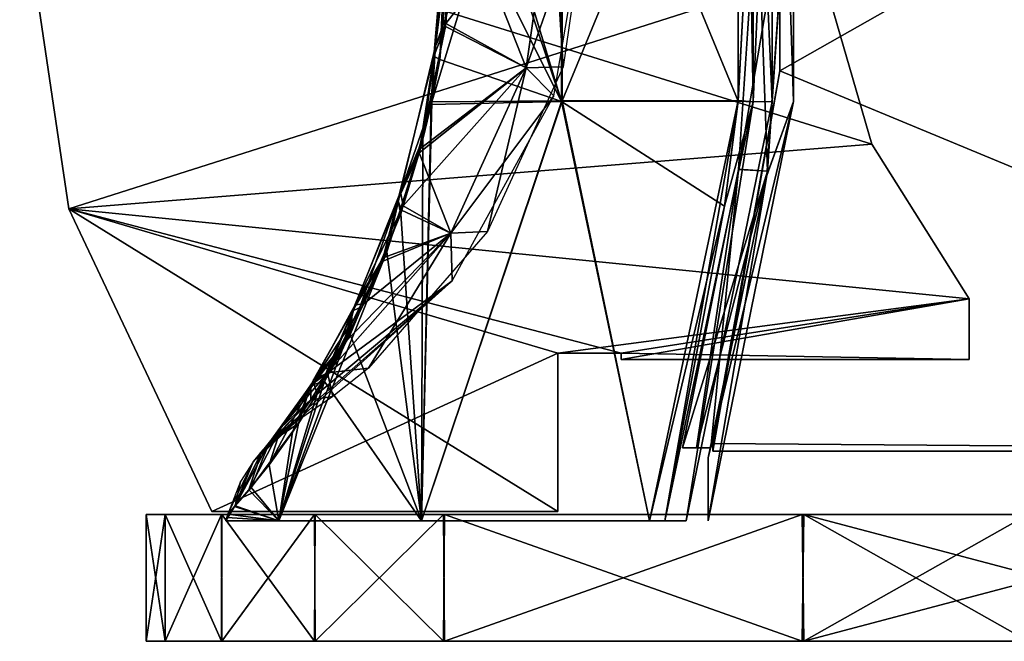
# Model space of a CAD drawing. Header units: millimetres. Extents: x -115 to 115, y -44 to 583.
# Tile 1 of 102: x -112 to -81, y -44 to -24. Entities that reach past the tile are written whole.
import ezdxf

# ---------------------------------------------------------------- set-up
doc = ezdxf.new("R2010")
doc.units = ezdxf.units.MM
doc.header["$LTSCALE"] = 67.002822
for name, color, linetype in [('10', 7, 'CONTINUOUS'), ('14', 7, 'CONTINUOUS'), ('16', 7, 'CONTINUOUS'), ('39', 7, 'CONTINUOUS'), ('40', 7, 'CONTINUOUS'), ('42', 7, 'CONTINUOUS'), ('43', 7, 'CONTINUOUS'), ('44', 7, 'CONTINUOUS'), ('45', 7, 'CONTINUOUS'), ('46', 7, 'CONTINUOUS'), ('47', 7, 'CONTINUOUS'), ('48', 7, 'CONTINUOUS'), ('49', 7, 'CONTINUOUS'), ('50', 7, 'CONTINUOUS'), ('51', 7, 'CONTINUOUS'), ('52', 7, 'CONTINUOUS'), ('69', 7, 'CONTINUOUS'), ('70', 7, 'CONTINUOUS'), ('71', 7, 'CONTINUOUS'), ('72', 7, 'CONTINUOUS'), ('8', 7, 'CONTINUOUS'), ('9', 7, 'CONTINUOUS')]:
    doc.layers.add(name, color=color, linetype=linetype)

msp = doc.modelspace()

# ---------------------------------------------------------------- linework, layer by layer
at = {"layer": '10', "color": 7, "linetype": 'Continuous'}
for points in [[(-110.95, -30.15, 1.5), (-112.5, -19.7, 1.5), (-110.95, -30.15, -1.5), (-110.95, -30.15, 1.5)], [(-112.5, -19.7, 1.5), (-112.5, -19.7, -1.5), (-110.95, -30.15, -1.5), (-112.5, -19.7, 1.5)], [(-106.433, -39.7, 1.5), (-110.95, -30.15, 1.5), (-106.433, -39.7, -1.5), (-106.433, -39.7, 1.5)], [(-110.95, -30.15, 1.5), (-110.95, -30.15, -1.5), (-106.433, -39.7, -1.5), (-110.95, -30.15, 1.5)]]:
    msp.add_3dface(points, dxfattribs=at)
at = {"layer": '14', "color": 7, "linetype": 'Continuous'}
for points in [[(-88.49, -14.011, -52.75), (-46.5, -2, -52.75), (-88.49, -25.789, -52.75), (-88.49, -14.011, -52.75)], [(-88.49, -25.789, -52.75), (-46.5, -2, -52.75), (-59.5, -37.8, -52.75), (-88.49, -25.789, -52.75)], [(-90.6, -37.554, -52.75), (-88.49, -25.789, -52.75), (-90.6, -37.8, -52.75), (-90.6, -37.554, -52.75)], [(-90.6, -37.8, -52.75), (-88.49, -25.789, -52.75), (-59.5, -37.8, -52.75), (-90.6, -37.8, -52.75)]]:
    msp.add_3dface(points, dxfattribs=at)
at = {"layer": '16', "color": 7, "linetype": 'Continuous'}
for points in [[(-52.5, -25.5, 52.75), (-50, -23, 52.75), (-90.6, -2, 52.75), (-52.5, -25.5, 52.75)], [(-52.5, -32.8, 52.75), (-52.5, -25.5, 52.75), (-90.6, -2, 52.75), (-52.5, -32.8, 52.75)], [(-59.5, -37.8, 52.75), (-52.5, -32.8, 52.75), (-90.6, -2, 52.75), (-59.5, -37.8, 52.75)], [(-88.49, -14.011, 52.75), (-59.5, -37.8, 52.75), (-90.6, -2, 52.75), (-88.49, -14.011, 52.75)], [(-88.49, -25.789, 52.75), (-59.5, -37.8, 52.75), (-88.49, -14.011, 52.75), (-88.49, -25.789, 52.75)], [(-90.6, -37.554, 52.75), (-59.5, -37.8, 52.75), (-88.49, -25.789, 52.75), (-90.6, -37.554, 52.75)], [(-90.6, -37.8, 52.75), (-59.5, -37.8, 52.75), (-90.6, -37.554, 52.75), (-90.6, -37.8, 52.75)]]:
    msp.add_3dface(points, dxfattribs=at)
at = {"layer": '39', "color": 7, "linetype": 'Continuous'}
for points in [[(-89.323, -13.236, -53.831), (-89.323, -26.764, -53.831), (-89.447, -20, -53.275), (-89.323, -13.236, -53.831)], [(-88.726, -13.242, -54.163), (-88.726, -26.758, -54.163), (-89.323, -13.236, -53.831), (-88.726, -13.242, -54.163)], [(-89.323, -13.236, -53.831), (-88.726, -26.758, -54.163), (-89.323, -26.764, -53.831), (-89.323, -13.236, -53.831)], [(-89.447, -20, -53.275), (-89.323, -26.764, -53.831), (-89.8, -26.729, -53.268), (-89.447, -20, -53.275)], [(-89.323, -26.764, -53.831), (-92.118, -40, -53.792), (-89.8, -26.729, -53.268), (-89.323, -26.764, -53.831)], [(-89.8, -26.729, -53.268), (-92.118, -40, -53.792), (-90.237, -30.061, -53.259), (-89.8, -26.729, -53.268)], [(-89.323, -26.764, -53.831), (-91.448, -40, -54.163), (-92.118, -40, -53.792), (-89.323, -26.764, -53.831)], [(-88.726, -26.758, -54.163), (-91.448, -40, -54.163), (-89.323, -26.764, -53.831), (-88.726, -26.758, -54.163)], [(-90.237, -30.061, -53.259), (-92.118, -40, -53.792), (-92.602, -40, -53.213), (-90.237, -30.061, -53.259)]]:
    msp.add_3dface(points, dxfattribs=at)
at = {"layer": '40', "color": 7, "linetype": 'Continuous'}
for points in [[(-99.02, -24.056, -31.327), (-95.379, -13.247, -42.017), (-99.483, -26.766, -30.45), (-99.02, -24.056, -31.327)], [(-99.483, -26.766, -30.45), (-95.379, -13.247, -42.017), (-95.362, -26.739, -42.055), (-99.483, -26.766, -30.45)], [(-95.379, -13.247, -42.017), (-89.801, -13.258, -53.268), (-95.362, -26.739, -42.055), (-95.379, -13.247, -42.017)], [(-89.801, -13.258, -53.268), (-89.8, -26.729, -53.268), (-95.362, -26.739, -42.055), (-89.801, -13.258, -53.268)], [(-89.801, -13.258, -53.268), (-89.447, -20, -53.275), (-89.8, -26.729, -53.268), (-89.801, -13.258, -53.268)], [(-95.362, -26.739, -42.055), (-92.602, -40, -53.213), (-99.806, -40, -37.288), (-95.362, -26.739, -42.055)], [(-99.483, -26.766, -30.45), (-95.362, -26.739, -42.055), (-99.806, -40, -37.288), (-99.483, -26.766, -30.45)], [(-89.8, -26.729, -53.268), (-92.602, -40, -53.213), (-95.362, -26.739, -42.055), (-89.8, -26.729, -53.268)], [(-89.8, -26.729, -53.268), (-90.237, -30.061, -53.259), (-92.602, -40, -53.213), (-89.8, -26.729, -53.268)], [(-99.76, -27.945, -29.903), (-99.483, -26.766, -30.45), (-99.806, -40, -37.288), (-99.76, -27.945, -29.903)], [(-100.902, -31.507, -27.458), (-99.76, -27.945, -29.903), (-99.806, -40, -37.288), (-100.902, -31.507, -27.458)], [(-102.327, -34.627, -23.833), (-100.902, -31.507, -27.458), (-104.309, -40, -20.398), (-102.327, -34.627, -23.833)], [(-104.309, -40, -20.398), (-100.902, -31.507, -27.458), (-99.806, -40, -37.288), (-104.309, -40, -20.398)], [(-103.099, -35.991, -21.479), (-102.327, -34.627, -23.833), (-104.309, -40, -20.398), (-103.099, -35.991, -21.479)], [(-103.878, -37.2, -18.682), (-103.099, -35.991, -21.479), (-104.309, -40, -20.398), (-103.878, -37.2, -18.682)], [(-104.62, -38.226, -15.378), (-103.878, -37.2, -18.682), (-104.309, -40, -20.398), (-104.62, -38.226, -15.378)], [(-105.256, -39.02, -11.587), (-104.62, -38.226, -15.378), (-104.309, -40, -20.398), (-105.256, -39.02, -11.587)], [(-105.71, -39.543, -7.415), (-105.256, -39.02, -11.587), (-104.309, -40, -20.398), (-105.71, -39.543, -7.415)], [(-105.959, -39.892, -3), (-105.71, -39.543, -7.415), (-105.989, -40, -3), (-105.959, -39.892, -3)], [(-105.989, -40, -3), (-105.71, -39.543, -7.415), (-104.309, -40, -20.398), (-105.989, -40, -3)], [(-105.929, -39.783, -3), (-105.71, -39.543, -7.415), (-105.959, -39.892, -3), (-105.929, -39.783, -3)]]:
    msp.add_3dface(points, dxfattribs=at)
at = {"layer": '42', "color": 7, "linetype": 'Continuous'}
for points in [[(-96.502, -25.693, -15.93), (-95.686, -20, -16.064), (-99.037, -24.291, -28.194), (-96.502, -25.693, -15.93)], [(-99.037, -24.291, -28.194), (-95.686, -20, -16.064), (-98.746, -20, -28.818), (-99.037, -24.291, -28.194)], [(-95.623, -26.573, -3.001), (-94.512, -20, -3.002), (-96.502, -25.693, -15.93), (-95.623, -26.573, -3.001)], [(-96.502, -25.693, -15.93), (-94.512, -20, -3.002), (-95.686, -20, -16.064), (-96.502, -25.693, -15.93)], [(-99.836, -28.237, -26.315), (-96.502, -25.693, -15.93), (-99.037, -24.291, -28.194), (-99.836, -28.237, -26.315)], [(-98.884, -30.915, -15.54), (-96.502, -25.693, -15.93), (-100.388, -30.053, -24.84), (-98.884, -30.915, -15.54)], [(-100.388, -30.053, -24.84), (-96.502, -25.693, -15.93), (-99.836, -28.237, -26.315), (-100.388, -30.053, -24.84)], [(-98.884, -30.915, -15.54), (-95.623, -26.573, -3.001), (-96.502, -25.693, -15.93), (-98.884, -30.915, -15.54)], [(-98.833, -32.416, -3.001), (-95.623, -26.573, -3.001), (-98.884, -30.915, -15.54), (-98.833, -32.416, -3.001)], [(-100.993, -31.684, -23.008), (-98.884, -30.915, -15.54), (-100.388, -30.053, -24.84), (-100.993, -31.684, -23.008)], [(-102.789, -35.339, -15.099), (-98.833, -32.416, -3.001), (-98.884, -30.915, -15.54), (-102.789, -35.339, -15.099)], [(-102.789, -35.339, -15.099), (-98.884, -30.915, -15.54), (-102.258, -34.395, -18.022), (-102.789, -35.339, -15.099)], [(-102.258, -34.395, -18.022), (-98.884, -30.915, -15.54), (-101.63, -33.144, -20.743), (-102.258, -34.395, -18.022)], [(-101.63, -33.144, -20.743), (-98.884, -30.915, -15.54), (-100.993, -31.684, -23.008), (-101.63, -33.144, -20.743)], [(-103.786, -36.88, -3), (-98.833, -32.416, -3.001), (-103.618, -36.639, -7.406), (-103.786, -36.88, -3)], [(-103.618, -36.639, -7.406), (-98.833, -32.416, -3.001), (-103.286, -36.141, -11.351), (-103.618, -36.639, -7.406)], [(-103.286, -36.141, -11.351), (-98.833, -32.416, -3.001), (-102.789, -35.339, -15.099), (-103.286, -36.141, -11.351)]]:
    msp.add_3dface(points, dxfattribs=at)
at = {"layer": '43', "color": 7, "linetype": 'Continuous'}
for points in [[(-99.02, -24.056, -31.327), (-99.369, -25.005, -29.867), (-98.973, -19.833, -30.638), (-99.02, -24.056, -31.327)], [(-99.369, -25.005, -29.867), (-98.746, -20, -28.818), (-98.973, -19.833, -30.638), (-99.369, -25.005, -29.867)], [(-99.037, -24.291, -28.194), (-98.746, -20, -28.818), (-99.369, -25.005, -29.867), (-99.037, -24.291, -28.194)], [(-99.02, -24.056, -31.327), (-99.483, -26.766, -30.45), (-99.369, -25.005, -29.867), (-99.02, -24.056, -31.327)], [(-99.836, -28.237, -26.315), (-99.037, -24.291, -28.194), (-99.369, -25.005, -29.867), (-99.836, -28.237, -26.315)], [(-99.76, -27.945, -29.903), (-100.472, -29.608, -27.493), (-99.369, -25.005, -29.867), (-99.76, -27.945, -29.903)], [(-100.472, -29.608, -27.493), (-99.836, -28.237, -26.315), (-99.369, -25.005, -29.867), (-100.472, -29.608, -27.493)], [(-99.483, -26.766, -30.45), (-99.76, -27.945, -29.903), (-99.369, -25.005, -29.867), (-99.483, -26.766, -30.45)], [(-99.76, -27.945, -29.903), (-100.902, -31.507, -27.458), (-100.472, -29.608, -27.493), (-99.76, -27.945, -29.903)], [(-100.388, -30.053, -24.84), (-99.836, -28.237, -26.315), (-100.472, -29.608, -27.493), (-100.388, -30.053, -24.84)], [(-100.902, -31.507, -27.458), (-101.898, -33.179, -23.744), (-100.472, -29.608, -27.493), (-100.902, -31.507, -27.458)], [(-101.898, -33.179, -23.744), (-100.388, -30.053, -24.84), (-100.472, -29.608, -27.493), (-101.898, -33.179, -23.744)], [(-100.993, -31.684, -23.008), (-100.388, -30.053, -24.84), (-101.898, -33.179, -23.744), (-100.993, -31.684, -23.008)], [(-100.902, -31.507, -27.458), (-102.327, -34.627, -23.833), (-101.898, -33.179, -23.744), (-100.902, -31.507, -27.458)], [(-101.63, -33.144, -20.743), (-100.993, -31.684, -23.008), (-101.898, -33.179, -23.744), (-101.63, -33.144, -20.743)], [(-102.258, -34.395, -18.022), (-101.63, -33.144, -20.743), (-103.231, -35.593, -19.061), (-102.258, -34.395, -18.022)], [(-103.231, -35.593, -19.061), (-101.63, -33.144, -20.743), (-101.898, -33.179, -23.744), (-103.231, -35.593, -19.061)], [(-103.099, -35.991, -21.479), (-103.231, -35.593, -19.061), (-101.898, -33.179, -23.744), (-103.099, -35.991, -21.479)], [(-102.327, -34.627, -23.833), (-103.099, -35.991, -21.479), (-101.898, -33.179, -23.744), (-102.327, -34.627, -23.833)], [(-102.789, -35.339, -15.099), (-102.258, -34.395, -18.022), (-104.236, -37.049, -13.883), (-102.789, -35.339, -15.099)], [(-104.236, -37.049, -13.883), (-102.258, -34.395, -18.022), (-103.231, -35.593, -19.061), (-104.236, -37.049, -13.883)], [(-103.286, -36.141, -11.351), (-102.789, -35.339, -15.099), (-104.236, -37.049, -13.883), (-103.286, -36.141, -11.351)], [(-103.878, -37.2, -18.682), (-104.62, -38.226, -15.378), (-103.231, -35.593, -19.061), (-103.878, -37.2, -18.682)], [(-104.62, -38.226, -15.378), (-104.236, -37.049, -13.883), (-103.231, -35.593, -19.061), (-104.62, -38.226, -15.378)], [(-103.099, -35.991, -21.479), (-103.878, -37.2, -18.682), (-103.231, -35.593, -19.061), (-103.099, -35.991, -21.479)], [(-103.618, -36.639, -7.406), (-103.286, -36.141, -11.351), (-104.863, -37.828, -8.485), (-103.618, -36.639, -7.406)], [(-104.863, -37.828, -8.485), (-103.286, -36.141, -11.351), (-104.236, -37.049, -13.883), (-104.863, -37.828, -8.485)], [(-103.786, -36.88, -3), (-103.618, -36.639, -7.406), (-105.129, -38.132, -3), (-103.786, -36.88, -3)], [(-105.129, -38.132, -3), (-103.618, -36.639, -7.406), (-104.863, -37.828, -8.485), (-105.129, -38.132, -3)], [(-104.62, -38.226, -15.378), (-105.256, -39.02, -11.587), (-104.236, -37.049, -13.883), (-104.62, -38.226, -15.378)], [(-105.256, -39.02, -11.587), (-104.863, -37.828, -8.485), (-104.236, -37.049, -13.883), (-105.256, -39.02, -11.587)], [(-105.256, -39.02, -11.587), (-105.71, -39.543, -7.415), (-104.863, -37.828, -8.485), (-105.256, -39.02, -11.587)], [(-105.71, -39.543, -7.415), (-105.129, -38.132, -3), (-104.863, -37.828, -8.485), (-105.71, -39.543, -7.415)], [(-105.71, -39.543, -7.415), (-105.929, -39.783, -3), (-105.129, -38.132, -3), (-105.71, -39.543, -7.415)]]:
    msp.add_3dface(points, dxfattribs=at)
at = {"layer": '44', "color": 7, "linetype": 'Continuous'}
for points in [[(-89.202, -20, -50.648), (-89.794, -28.896, -50.646), (-88.273, -20, -52.306), (-89.202, -20, -50.648)], [(-88.273, -20, -52.306), (-89.794, -28.896, -50.646), (-88.88, -28.952, -52.303), (-88.273, -20, -52.306)], [(-89.794, -28.896, -50.646), (-91.563, -37.692, -50.642), (-88.88, -28.952, -52.303), (-89.794, -28.896, -50.646)], [(-91.563, -37.692, -50.642), (-91.117, -37.692, -51.469), (-88.88, -28.952, -52.303), (-91.563, -37.692, -50.642)], [(-91.117, -37.692, -51.469), (-90.663, -37.692, -52.292), (-88.88, -28.952, -52.303), (-91.117, -37.692, -51.469)]]:
    msp.add_3dface(points, dxfattribs=at)
at = {"layer": '45', "color": 7, "linetype": 'Continuous'}
for points in [[(-88.056, -26.757, -53.027), (-88.056, -13.243, -53.027), (-88.272, -19.999, -53.027), (-88.056, -26.757, -53.027)], [(-88.899, -29.086, -53.027), (-88.056, -26.757, -53.027), (-88.272, -19.999, -53.027), (-88.899, -29.086, -53.027)], [(-90.75, -40, -53.027), (-88.056, -26.757, -53.027), (-90.75, -38.006, -53.027), (-90.75, -40, -53.027)], [(-90.75, -38.006, -53.027), (-88.056, -26.757, -53.027), (-88.899, -29.086, -53.027), (-90.75, -38.006, -53.027)]]:
    msp.add_3dface(points, dxfattribs=at)
at = {"layer": '46', "color": 7, "linetype": 'Continuous'}
for points in [[(-89.323, -26.764, 53.831), (-89.323, -13.236, 53.831), (-89.447, -20, 53.275), (-89.323, -26.764, 53.831)], [(-89.323, -26.764, 53.831), (-88.726, -13.242, 54.163), (-89.323, -13.236, 53.831), (-89.323, -26.764, 53.831)], [(-88.726, -26.758, 54.163), (-88.726, -13.242, 54.163), (-89.323, -26.764, 53.831), (-88.726, -26.758, 54.163)], [(-89.801, -26.742, 53.268), (-89.323, -26.764, 53.831), (-89.447, -20, 53.275), (-89.801, -26.742, 53.268)], [(-90.237, -30.058, 53.259), (-89.323, -26.764, 53.831), (-89.801, -26.742, 53.268), (-90.237, -30.058, 53.259)], [(-92.118, -40, 53.792), (-91.448, -40, 54.163), (-89.323, -26.764, 53.831), (-92.118, -40, 53.792)], [(-92.118, -40, 53.792), (-89.323, -26.764, 53.831), (-90.237, -30.058, 53.259), (-92.118, -40, 53.792)], [(-91.448, -40, 54.163), (-88.726, -26.758, 54.163), (-89.323, -26.764, 53.831), (-91.448, -40, 54.163)], [(-92.602, -40, 53.213), (-92.118, -40, 53.792), (-90.237, -30.058, 53.259), (-92.602, -40, 53.213)]]:
    msp.add_3dface(points, dxfattribs=at)
at = {"layer": '47', "color": 7, "linetype": 'Continuous'}
for points in [[(-99.02, -15.944, 31.327), (-95.379, -26.753, 42.017), (-99.483, -13.234, 30.45), (-99.02, -15.944, 31.327)], [(-99.483, -13.234, 30.45), (-95.379, -26.753, 42.017), (-95.362, -13.261, 42.055), (-99.483, -13.234, 30.45)], [(-95.379, -26.753, 42.017), (-89.801, -26.742, 53.268), (-95.362, -13.261, 42.055), (-95.379, -26.753, 42.017)], [(-89.801, -26.742, 53.268), (-89.8, -13.271, 53.268), (-95.362, -13.261, 42.055), (-89.801, -26.742, 53.268)], [(-89.801, -26.742, 53.268), (-89.447, -20, 53.275), (-89.8, -13.271, 53.268), (-89.801, -26.742, 53.268)], [(-98.764, -20, 31.795), (-95.379, -26.753, 42.017), (-99.02, -15.944, 31.327), (-98.764, -20, 31.795)], [(-95.379, -26.753, 42.017), (-98.764, -20, 31.795), (-99.225, -25.432, 30.942), (-95.379, -26.753, 42.017)], [(-99.5, -26.849, 30.417), (-95.379, -26.753, 42.017), (-99.225, -25.432, 30.942), (-99.5, -26.849, 30.417)], [(-90.237, -30.058, 53.259), (-89.801, -26.742, 53.268), (-95.379, -26.753, 42.017), (-90.237, -30.058, 53.259)], [(-99.5, -26.849, 30.417), (-100.462, -30.301, 28.44), (-99.806, -40, 37.288), (-99.5, -26.849, 30.417)], [(-92.602, -40, 53.213), (-95.379, -26.753, 42.017), (-99.806, -40, 37.288), (-92.602, -40, 53.213)], [(-95.379, -26.753, 42.017), (-99.5, -26.849, 30.417), (-99.806, -40, 37.288), (-95.379, -26.753, 42.017)], [(-92.602, -40, 53.213), (-90.237, -30.058, 53.259), (-95.379, -26.753, 42.017), (-92.602, -40, 53.213)], [(-100.462, -30.301, 28.44), (-102.058, -34.109, 24.578), (-99.806, -40, 37.288), (-100.462, -30.301, 28.44)], [(-102.058, -34.109, 24.578), (-102.868, -35.602, 22.22), (-99.806, -40, 37.288), (-102.058, -34.109, 24.578)], [(-102.868, -35.602, 22.22), (-103.693, -36.927, 19.394), (-104.309, -40, 20.398), (-102.868, -35.602, 22.22)], [(-99.806, -40, 37.288), (-102.868, -35.602, 22.22), (-104.309, -40, 20.398), (-99.806, -40, 37.288)], [(-103.693, -36.927, 19.394), (-105.188, -38.939, 12.062), (-104.309, -40, 20.398), (-103.693, -36.927, 19.394)], [(-105.188, -38.939, 12.062), (-105.689, -39.52, 7.673), (-104.309, -40, 20.398), (-105.188, -38.939, 12.062)], [(-105.929, -39.783, 3), (-105.959, -39.892, 3), (-104.309, -40, 20.398), (-105.929, -39.783, 3)], [(-105.689, -39.52, 7.673), (-105.929, -39.783, 3), (-104.309, -40, 20.398), (-105.689, -39.52, 7.673)], [(-105.959, -39.892, 3), (-105.989, -40, 3), (-104.309, -40, 20.398), (-105.959, -39.892, 3)]]:
    msp.add_3dface(points, dxfattribs=at)
at = {"layer": '48', "color": 7, "linetype": 'Continuous'}
for points in [[(-102.284, -34.444, 17.893), (-102.78, -35.323, 15.162), (-103.218, -35.547, 18.645), (-102.284, -34.444, 17.893)], [(-102.78, -35.323, 15.162), (-103.306, -36.172, 11.163), (-103.305, -35.709, 18.742), (-102.78, -35.323, 15.162)], [(-103.218, -35.547, 18.645), (-102.78, -35.323, 15.162), (-103.305, -35.709, 18.742), (-103.218, -35.547, 18.645)], [(-103.693, -36.927, 19.394), (-103.305, -35.709, 18.742), (-104.616, -37.532, 11.029), (-103.693, -36.927, 19.394)], [(-103.305, -35.709, 18.742), (-103.306, -36.172, 11.163), (-104.616, -37.532, 11.029), (-103.305, -35.709, 18.742)], [(-103.306, -36.172, 11.163), (-103.627, -36.653, 7.252), (-104.616, -37.532, 11.029), (-103.306, -36.172, 11.163)], [(-103.627, -36.653, 7.252), (-103.786, -36.88, 3), (-104.616, -37.532, 11.029), (-103.627, -36.653, 7.252)], [(-105.188, -38.939, 12.062), (-103.693, -36.927, 19.394), (-104.616, -37.532, 11.029), (-105.188, -38.939, 12.062)], [(-103.786, -36.88, 3), (-104.377, -37.319, 2.999), (-104.616, -37.532, 11.029), (-103.786, -36.88, 3)], [(-104.377, -37.319, 2.999), (-104.897, -37.841, 2.998), (-104.616, -37.532, 11.029), (-104.377, -37.319, 2.999)], [(-105.689, -39.52, 7.673), (-105.188, -38.939, 12.062), (-104.616, -37.532, 11.029), (-105.689, -39.52, 7.673)], [(-105.689, -39.52, 7.673), (-104.616, -37.532, 11.029), (-105.128, -38.131, 2.999), (-105.689, -39.52, 7.673)], [(-104.616, -37.532, 11.029), (-104.897, -37.841, 2.998), (-105.128, -38.131, 2.999), (-104.616, -37.532, 11.029)], [(-105.689, -39.52, 7.673), (-105.128, -38.131, 2.999), (-105.521, -38.755, 3.002), (-105.689, -39.52, 7.673)], [(-105.929, -39.783, 3), (-105.689, -39.52, 7.673), (-105.521, -38.755, 3.002), (-105.929, -39.783, 3)]]:
    msp.add_3dface(points, dxfattribs=at)
at = {"layer": '49', "color": 7, "linetype": 'Continuous'}
for points in [[(-98.746, -20, 28.818), (-96.502, -25.693, 15.93), (-99.051, -24.389, 28.164), (-98.746, -20, 28.818)], [(-95.686, -20, 16.064), (-96.502, -25.693, 15.93), (-98.746, -20, 28.818), (-95.686, -20, 16.064)], [(-95.686, -20, 16.064), (-95.331, -25.663, 3.001), (-96.502, -25.693, 15.93), (-95.686, -20, 16.064)], [(-94.512, -20, 3.002), (-95.331, -25.663, 3.001), (-95.686, -20, 16.064), (-94.512, -20, 3.002)], [(-99.051, -24.389, 28.164), (-96.502, -25.693, 15.93), (-99.875, -28.378, 26.218), (-99.051, -24.389, 28.164)], [(-96.502, -25.693, 15.93), (-98.884, -30.915, 15.54), (-99.875, -28.378, 26.218), (-96.502, -25.693, 15.93)], [(-96.502, -25.693, 15.93), (-97.719, -30.862, 3.001), (-98.884, -30.915, 15.54), (-96.502, -25.693, 15.93)], [(-95.331, -25.663, 3.001), (-97.719, -30.862, 3.001), (-96.502, -25.693, 15.93), (-95.331, -25.663, 3.001)], [(-99.875, -28.378, 26.218), (-98.884, -30.915, 15.54), (-100.433, -30.184, 24.713), (-99.875, -28.378, 26.218)], [(-100.433, -30.184, 24.713), (-98.884, -30.915, 15.54), (-101.044, -31.809, 22.842), (-100.433, -30.184, 24.713)], [(-101.482, -35.172, 3), (-102.78, -35.323, 15.162), (-98.884, -30.915, 15.54), (-101.482, -35.172, 3)], [(-98.884, -30.915, 15.54), (-102.78, -35.323, 15.162), (-101.044, -31.809, 22.842), (-98.884, -30.915, 15.54)], [(-97.719, -30.862, 3.001), (-101.482, -35.172, 3), (-98.884, -30.915, 15.54), (-97.719, -30.862, 3.001)], [(-101.044, -31.809, 22.842), (-102.78, -35.323, 15.162), (-101.671, -33.23, 20.586), (-101.044, -31.809, 22.842)], [(-102.78, -35.323, 15.162), (-102.284, -34.444, 17.893), (-101.671, -33.23, 20.586), (-102.78, -35.323, 15.162)], [(-103.306, -36.172, 11.163), (-102.78, -35.323, 15.162), (-102.604, -36.067, 3), (-103.306, -36.172, 11.163)], [(-102.604, -36.067, 3), (-102.78, -35.323, 15.162), (-101.482, -35.172, 3), (-102.604, -36.067, 3)], [(-103.786, -36.88, 3), (-103.306, -36.172, 11.163), (-102.604, -36.067, 3), (-103.786, -36.88, 3)], [(-103.786, -36.88, 3), (-103.627, -36.653, 7.252), (-103.306, -36.172, 11.163), (-103.786, -36.88, 3)]]:
    msp.add_3dface(points, dxfattribs=at)
at = {"layer": '50', "color": 7, "linetype": 'Continuous'}
for points in [[(-99.225, -25.432, 30.942), (-98.973, -20.167, 30.638), (-99.421, -25.32, 29.763), (-99.225, -25.432, 30.942)], [(-98.973, -20.167, 30.638), (-99.051, -24.389, 28.164), (-99.421, -25.32, 29.763), (-98.973, -20.167, 30.638)], [(-99.225, -25.432, 30.942), (-98.764, -20, 31.795), (-98.973, -20.167, 30.638), (-99.225, -25.432, 30.942)], [(-98.746, -20, 28.818), (-99.051, -24.389, 28.164), (-98.973, -20.167, 30.638), (-98.746, -20, 28.818)], [(-99.051, -24.389, 28.164), (-99.875, -28.378, 26.218), (-99.421, -25.32, 29.763), (-99.051, -24.389, 28.164)], [(-99.5, -26.849, 30.417), (-99.421, -25.32, 29.763), (-100.557, -29.869, 27.292), (-99.5, -26.849, 30.417)], [(-99.421, -25.32, 29.763), (-99.875, -28.378, 26.218), (-100.557, -29.869, 27.292), (-99.421, -25.32, 29.763)], [(-99.5, -26.849, 30.417), (-99.225, -25.432, 30.942), (-99.421, -25.32, 29.763), (-99.5, -26.849, 30.417)], [(-100.462, -30.301, 28.44), (-99.5, -26.849, 30.417), (-100.557, -29.869, 27.292), (-100.462, -30.301, 28.44)], [(-99.875, -28.378, 26.218), (-100.433, -30.184, 24.713), (-100.557, -29.869, 27.292), (-99.875, -28.378, 26.218)], [(-102.058, -34.109, 24.578), (-100.462, -30.301, 28.44), (-100.557, -29.869, 27.292), (-102.058, -34.109, 24.578)], [(-102.058, -34.109, 24.578), (-100.557, -29.869, 27.292), (-101.989, -33.366, 23.469), (-102.058, -34.109, 24.578)], [(-100.557, -29.869, 27.292), (-101.044, -31.809, 22.842), (-101.989, -33.366, 23.469), (-100.557, -29.869, 27.292)], [(-100.433, -30.184, 24.713), (-101.044, -31.809, 22.842), (-100.557, -29.869, 27.292), (-100.433, -30.184, 24.713)], [(-101.044, -31.809, 22.842), (-101.671, -33.23, 20.586), (-101.989, -33.366, 23.469), (-101.044, -31.809, 22.842)], [(-101.671, -33.23, 20.586), (-102.284, -34.444, 17.893), (-101.989, -33.366, 23.469), (-101.671, -33.23, 20.586)], [(-103.305, -35.709, 18.742), (-102.868, -35.602, 22.22), (-101.989, -33.366, 23.469), (-103.305, -35.709, 18.742)], [(-103.218, -35.547, 18.645), (-103.305, -35.709, 18.742), (-101.989, -33.366, 23.469), (-103.218, -35.547, 18.645)], [(-102.284, -34.444, 17.893), (-103.218, -35.547, 18.645), (-101.989, -33.366, 23.469), (-102.284, -34.444, 17.893)], [(-102.868, -35.602, 22.22), (-102.058, -34.109, 24.578), (-101.989, -33.366, 23.469), (-102.868, -35.602, 22.22)], [(-103.693, -36.927, 19.394), (-102.868, -35.602, 22.22), (-103.305, -35.709, 18.742), (-103.693, -36.927, 19.394)]]:
    msp.add_3dface(points, dxfattribs=at)
at = {"layer": '51', "color": 7, "linetype": 'Continuous'}
for points in [[(-89.795, -28.898, 50.646), (-89.202, -20, 50.648), (-88.879, -28.952, 52.305), (-89.795, -28.898, 50.646)], [(-88.879, -28.952, 52.305), (-89.202, -20, 50.648), (-88.273, -20, 52.306), (-88.879, -28.952, 52.305)], [(-91.563, -37.692, 50.642), (-89.795, -28.898, 50.646), (-91.117, -37.692, 51.469), (-91.563, -37.692, 50.642)], [(-91.117, -37.692, 51.469), (-89.795, -28.898, 50.646), (-90.663, -37.692, 52.292), (-91.117, -37.692, 51.469)], [(-90.663, -37.692, 52.292), (-89.795, -28.898, 50.646), (-88.879, -28.952, 52.305), (-90.663, -37.692, 52.292)]]:
    msp.add_3dface(points, dxfattribs=at)
at = {"layer": '52', "color": 7, "linetype": 'Continuous'}
for points in [[(-88.056, -13.243, 53.027), (-88.056, -26.757, 53.027), (-88.272, -20.001, 53.027), (-88.056, -13.243, 53.027)], [(-88.272, -20.001, 53.027), (-88.056, -26.757, 53.027), (-88.898, -29.089, 53.027), (-88.272, -20.001, 53.027)], [(-88.056, -26.757, 53.027), (-90.75, -40.001, 53.027), (-88.898, -29.089, 53.027), (-88.056, -26.757, 53.027)], [(-88.898, -29.089, 53.027), (-90.75, -40.001, 53.027), (-90.75, -38.006, 53.027), (-88.898, -29.089, 53.027)]]:
    msp.add_3dface(points, dxfattribs=at)
at = {"layer": '69', "color": 7, "linetype": 'Continuous'}
for points in [[(-107.901, -43.8, -11.38), (108.5, -43.8), (-108.5, -43.8), (-107.901, -43.8, -11.38)], [(-108.5, -43.8), (108.5, -43.8), (107.901, -43.8, 11.38), (-108.5, -43.8)], [(-107.904, -43.8, 11.357), (-108.5, -43.8), (107.901, -43.8, 11.38), (-107.904, -43.8, 11.357)], [(-106.125, -43.8, 22.574), (-107.904, -43.8, 11.357), (107.901, -43.8, 11.38), (-106.125, -43.8, 22.574)], [(107.904, -43.8, -11.357), (108.5, -43.8), (-107.901, -43.8, -11.38), (107.904, -43.8, -11.357)], [(106.125, -43.8, -22.574), (107.904, -43.8, -11.357), (-107.901, -43.8, -11.38), (106.125, -43.8, -22.574)], [(-106.114, -43.8, -22.621), (106.125, -43.8, -22.574), (-107.901, -43.8, -11.38), (-106.114, -43.8, -22.621)], [(-103.183, -43.8, 33.546), (-106.125, -43.8, 22.574), (106.114, -43.8, 22.621), (-103.183, -43.8, 33.546)], [(106.114, -43.8, 22.621), (-106.125, -43.8, 22.574), (107.901, -43.8, 11.38), (106.114, -43.8, 22.621)], [(103.183, -43.8, -33.546), (106.125, -43.8, -22.574), (-106.114, -43.8, -22.621), (103.183, -43.8, -33.546)], [(-103.161, -43.8, -33.615), (103.183, -43.8, -33.546), (-106.114, -43.8, -22.621), (-103.161, -43.8, -33.615)], [(-99.113, -43.8, 44.146), (-103.183, -43.8, 33.546), (103.161, -43.8, 33.615), (-99.113, -43.8, 44.146)], [(103.161, -43.8, 33.615), (-103.183, -43.8, 33.546), (106.114, -43.8, 22.621), (103.161, -43.8, 33.615)], [(99.113, -43.8, -44.146), (103.183, -43.8, -33.546), (-103.161, -43.8, -33.615), (99.113, -43.8, -44.146)], [(-99.075, -43.8, -44.231), (99.113, -43.8, -44.146), (-103.161, -43.8, -33.615), (-99.075, -43.8, -44.231)], [(-87.784, -43.8, 63.765), (-99.113, -43.8, 44.146), (99.075, -43.8, 44.231), (-87.784, -43.8, 63.765)], [(99.075, -43.8, 44.231), (-99.113, -43.8, 44.146), (103.161, -43.8, 33.615), (99.075, -43.8, 44.231)], [(87.784, -43.8, -63.765), (99.113, -43.8, -44.146), (-99.075, -43.8, -44.231), (87.784, -43.8, -63.765)], [(-87.725, -43.8, -63.846), (87.784, -43.8, -63.765), (-99.075, -43.8, -44.231), (-87.725, -43.8, -63.846)], [(-80.637, -43.8, 72.593), (-87.784, -43.8, 63.765), (87.725, -43.8, 63.846), (-80.637, -43.8, 72.593)], [(87.725, -43.8, 63.846), (-87.784, -43.8, 63.765), (99.075, -43.8, 44.231), (87.725, -43.8, 63.846)], [(80.637, -43.8, -72.593), (87.784, -43.8, -63.765), (-87.725, -43.8, -63.846), (80.637, -43.8, -72.593)], [(-72.554, -43.8, -80.673), (80.637, -43.8, -72.593), (-87.725, -43.8, -63.846), (-72.554, -43.8, -80.673)]]:
    msp.add_3dface(points, dxfattribs=at)
at = {"layer": '70', "color": 7, "linetype": 'Continuous'}
for points in [[(-107.901, -43.8, -11.38), (-108.5, -43.8), (-107.904, -39.8, -11.357), (-107.901, -43.8, -11.38)], [(-107.904, -39.8, -11.357), (-108.5, -43.8), (-108.5, -39.8), (-107.904, -39.8, -11.357)], [(-106.125, -39.8, -22.574), (-107.901, -43.8, -11.38), (-107.904, -39.8, -11.357), (-106.125, -39.8, -22.574)], [(-106.114, -43.8, -22.621), (-107.901, -43.8, -11.38), (-106.125, -39.8, -22.574), (-106.114, -43.8, -22.621)], [(-103.183, -39.8, -33.546), (-106.114, -43.8, -22.621), (-106.125, -39.8, -22.574), (-103.183, -39.8, -33.546)], [(-103.161, -43.8, -33.615), (-106.114, -43.8, -22.621), (-103.183, -39.8, -33.546), (-103.161, -43.8, -33.615)], [(-99.113, -39.8, -44.146), (-103.161, -43.8, -33.615), (-103.183, -39.8, -33.546), (-99.113, -39.8, -44.146)], [(-99.075, -43.8, -44.231), (-103.161, -43.8, -33.615), (-99.113, -39.8, -44.146), (-99.075, -43.8, -44.231)], [(-87.784, -39.8, -63.765), (-99.075, -43.8, -44.231), (-99.113, -39.8, -44.146), (-87.784, -39.8, -63.765)], [(-87.725, -43.8, -63.846), (-99.075, -43.8, -44.231), (-87.784, -39.8, -63.765), (-87.725, -43.8, -63.846)], [(-80.637, -39.8, -72.593), (-87.725, -43.8, -63.846), (-87.784, -39.8, -63.765), (-80.637, -39.8, -72.593)], [(-72.554, -43.8, -80.673), (-87.725, -43.8, -63.846), (-72.605, -39.8, -80.627), (-72.554, -43.8, -80.673)], [(-72.605, -39.8, -80.627), (-87.725, -43.8, -63.846), (-80.637, -39.8, -72.593), (-72.605, -39.8, -80.627)]]:
    msp.add_3dface(points, dxfattribs=at)
at = {"layer": '71', "color": 7, "linetype": 'Continuous'}
for points in [[(-108.5, -43.8), (-107.904, -43.8, 11.357), (-108.5, -39.8), (-108.5, -43.8)], [(-108.5, -39.8), (-107.904, -43.8, 11.357), (-107.901, -39.8, 11.38), (-108.5, -39.8)], [(-107.904, -43.8, 11.357), (-106.125, -43.8, 22.574), (-107.901, -39.8, 11.38), (-107.904, -43.8, 11.357)], [(-107.901, -39.8, 11.38), (-106.125, -43.8, 22.574), (-106.114, -39.8, 22.621), (-107.901, -39.8, 11.38)], [(-106.125, -43.8, 22.574), (-103.183, -43.8, 33.546), (-106.114, -39.8, 22.621), (-106.125, -43.8, 22.574)], [(-106.114, -39.8, 22.621), (-103.183, -43.8, 33.546), (-103.161, -39.8, 33.615), (-106.114, -39.8, 22.621)], [(-103.183, -43.8, 33.546), (-99.113, -43.8, 44.146), (-103.161, -39.8, 33.615), (-103.183, -43.8, 33.546)], [(-103.161, -39.8, 33.615), (-99.113, -43.8, 44.146), (-99.075, -39.8, 44.231), (-103.161, -39.8, 33.615)], [(-99.113, -43.8, 44.146), (-87.784, -43.8, 63.765), (-99.075, -39.8, 44.231), (-99.113, -43.8, 44.146)], [(-99.075, -39.8, 44.231), (-87.784, -43.8, 63.765), (-87.725, -39.8, 63.846), (-99.075, -39.8, 44.231)], [(-87.784, -43.8, 63.765), (-80.637, -43.8, 72.593), (-87.725, -39.8, 63.846), (-87.784, -43.8, 63.765)], [(-80.637, -43.8, 72.593), (-72.605, -43.8, 80.627), (-87.725, -39.8, 63.846), (-80.637, -43.8, 72.593)], [(-87.725, -39.8, 63.846), (-72.605, -43.8, 80.627), (-72.554, -39.8, 80.673), (-87.725, -39.8, 63.846)]]:
    msp.add_3dface(points, dxfattribs=at)
at = {"layer": '72', "color": 7, "linetype": 'Continuous'}
for points in [[(108.5, -39.8), (107.901, -39.8, -11.38), (-108.5, -39.8), (108.5, -39.8)], [(108.5, -39.8), (-108.5, -39.8), (-107.901, -39.8, 11.38), (108.5, -39.8)], [(107.901, -39.8, -11.38), (-107.904, -39.8, -11.357), (-108.5, -39.8), (107.901, -39.8, -11.38)], [(107.901, -39.8, -11.38), (-106.125, -39.8, -22.574), (-107.904, -39.8, -11.357), (107.901, -39.8, -11.38)], [(108.5, -39.8), (-107.901, -39.8, 11.38), (107.904, -39.8, 11.357), (108.5, -39.8)], [(-107.901, -39.8, 11.38), (-106.114, -39.8, 22.621), (106.125, -39.8, 22.574), (-107.901, -39.8, 11.38)], [(-107.901, -39.8, 11.38), (106.125, -39.8, 22.574), (107.904, -39.8, 11.357), (-107.901, -39.8, 11.38)], [(107.901, -39.8, -11.38), (106.114, -39.8, -22.621), (-106.125, -39.8, -22.574), (107.901, -39.8, -11.38)], [(106.114, -39.8, -22.621), (-103.183, -39.8, -33.546), (-106.125, -39.8, -22.574), (106.114, -39.8, -22.621)], [(-106.114, -39.8, 22.621), (-103.161, -39.8, 33.615), (103.183, -39.8, 33.546), (-106.114, -39.8, 22.621)], [(-106.114, -39.8, 22.621), (103.183, -39.8, 33.546), (106.125, -39.8, 22.574), (-106.114, -39.8, 22.621)], [(106.114, -39.8, -22.621), (103.161, -39.8, -33.615), (-103.183, -39.8, -33.546), (106.114, -39.8, -22.621)], [(103.161, -39.8, -33.615), (-99.113, -39.8, -44.146), (-103.183, -39.8, -33.546), (103.161, -39.8, -33.615)], [(-103.161, -39.8, 33.615), (-99.075, -39.8, 44.231), (99.113, -39.8, 44.146), (-103.161, -39.8, 33.615)], [(-103.161, -39.8, 33.615), (99.113, -39.8, 44.146), (103.183, -39.8, 33.546), (-103.161, -39.8, 33.615)], [(103.161, -39.8, -33.615), (99.075, -39.8, -44.231), (-99.113, -39.8, -44.146), (103.161, -39.8, -33.615)], [(99.075, -39.8, -44.231), (-87.784, -39.8, -63.765), (-99.113, -39.8, -44.146), (99.075, -39.8, -44.231)], [(-99.075, -39.8, 44.231), (-87.725, -39.8, 63.846), (87.784, -39.8, 63.765), (-99.075, -39.8, 44.231)], [(-99.075, -39.8, 44.231), (87.784, -39.8, 63.765), (99.113, -39.8, 44.146), (-99.075, -39.8, 44.231)], [(99.075, -39.8, -44.231), (87.725, -39.8, -63.846), (-87.784, -39.8, -63.765), (99.075, -39.8, -44.231)], [(87.725, -39.8, -63.846), (-80.637, -39.8, -72.593), (-87.784, -39.8, -63.765), (87.725, -39.8, -63.846)], [(-87.725, -39.8, 63.846), (-72.554, -39.8, 80.673), (80.637, -39.8, 72.593), (-87.725, -39.8, 63.846)], [(-87.725, -39.8, 63.846), (80.637, -39.8, 72.593), (87.784, -39.8, 63.765), (-87.725, -39.8, 63.846)]]:
    msp.add_3dface(points, dxfattribs=at)
at = {"layer": '8', "color": 7, "linetype": 'Continuous'}
for points in [[(-110.95, -30.15, 1.5), (-87.185, -22.576, 1.5), (-112.5, -19.7, 1.5), (-110.95, -30.15, 1.5)], [(-85.584, -28.107, 1.5), (-87.185, -22.576, 1.5), (-110.95, -30.15, 1.5), (-85.584, -28.107, 1.5)], [(-82.5, -32.985, 1.5), (-85.584, -28.107, 1.5), (-110.95, -30.15, 1.5), (-82.5, -32.985, 1.5)], [(-95.5, -34.7, 1.5), (-82.5, -32.985, 1.5), (-110.95, -30.15, 1.5), (-95.5, -34.7, 1.5)], [(-106.433, -39.7, 1.5), (-95.5, -34.7, 1.5), (-110.95, -30.15, 1.5), (-106.433, -39.7, 1.5)], [(-93.5, -34.7, 1.5), (-82.5, -32.985, 1.5), (-95.5, -34.7, 1.5), (-93.5, -34.7, 1.5)], [(-82.5, -34.9, 1.5), (-82.5, -32.985, 1.5), (-93.5, -34.9, 1.5), (-82.5, -34.9, 1.5)], [(-93.5, -34.9, 1.5), (-82.5, -32.985, 1.5), (-93.5, -34.7, 1.5), (-93.5, -34.9, 1.5)], [(-95.5, -39.7, 1.5), (-95.5, -34.7, 1.5), (-106.433, -39.7, 1.5), (-95.5, -39.7, 1.5)]]:
    msp.add_3dface(points, dxfattribs=at)
at = {"layer": '9', "color": 7, "linetype": 'Continuous'}
for points in [[(-87.185, -22.576, -1.5), (-85.584, -28.107, -1.5), (-112.5, -19.7, -1.5), (-87.185, -22.576, -1.5)], [(-112.5, -19.7, -1.5), (-85.584, -28.107, -1.5), (-110.95, -30.15, -1.5), (-112.5, -19.7, -1.5)], [(-85.584, -28.107, -1.5), (-82.5, -32.985, -1.5), (-110.95, -30.15, -1.5), (-85.584, -28.107, -1.5)], [(-110.95, -30.15, -1.5), (-82.5, -32.985, -1.5), (-93.5, -34.7, -1.5), (-110.95, -30.15, -1.5)], [(-106.433, -39.7, -1.5), (-110.95, -30.15, -1.5), (-95.5, -39.7, -1.5), (-106.433, -39.7, -1.5)], [(-95.5, -39.7, -1.5), (-110.95, -30.15, -1.5), (-95.5, -34.7, -1.5), (-95.5, -39.7, -1.5)], [(-95.5, -34.7, -1.5), (-110.95, -30.15, -1.5), (-93.5, -34.7, -1.5), (-95.5, -34.7, -1.5)], [(-93.5, -34.7, -1.5), (-82.5, -32.985, -1.5), (-82.5, -34.9, -1.5), (-93.5, -34.7, -1.5)], [(-93.5, -34.9, -1.5), (-93.5, -34.7, -1.5), (-82.5, -34.9, -1.5), (-93.5, -34.9, -1.5)]]:
    msp.add_3dface(points, dxfattribs=at)

doc.saveas('drawing.dxf')
